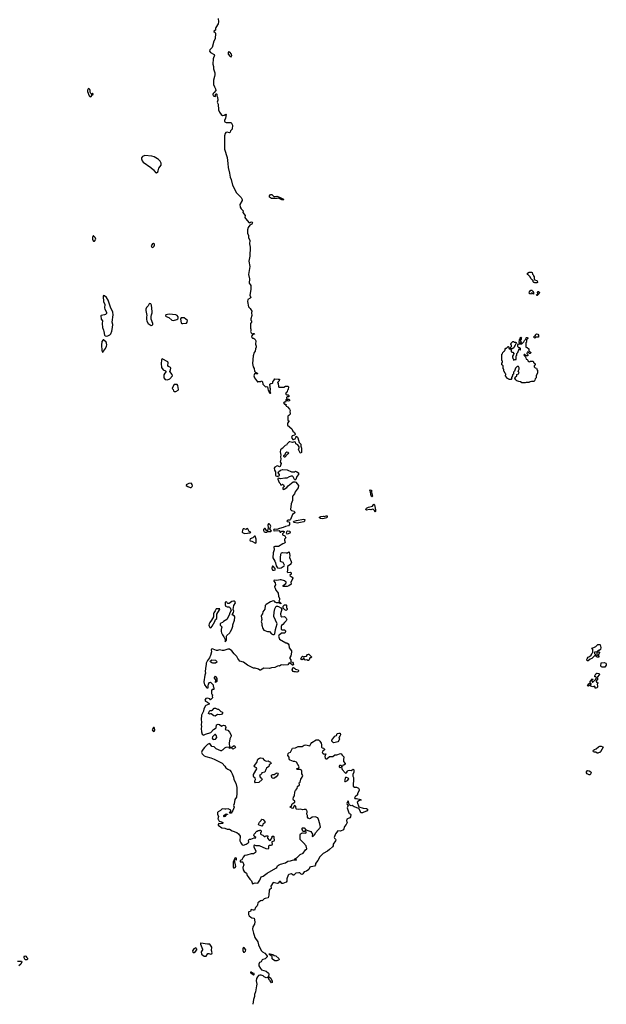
# Model space of a CAD drawing. Extents: x 1966327 to 2147849, y 395140 to 552178.
# Tile 52 of 256: x 2057368 to 2069572, y 400714 to 421211. Entities that reach past the tile are written whole.
import ezdxf

# ---------------------------------------------------------------- set-up
doc = ezdxf.new("R2010")
doc.units = 0

msp = doc.modelspace()

# ---------------------------------------------------------------- linework, layer by layer
at = {"layer": '0CON20XD'}
for points in [[(2061498, 421238), (2061507, 421165), (2061495, 421122), (2061446, 421045), (2061442, 421025), (2061440, 420990), (2061408, 420975), (2061408, 420965), (2061434, 420944), (2061439, 420929), (2061434, 420815), (2061406, 420765), (2061372, 420635), (2061326, 420585), (2061320, 420555), (2061335, 420526), (2061415, 420485), (2061420, 420475), (2061396, 420395), (2061388, 420285), (2061400, 420235), (2061401, 420191), (2061427, 420105), (2061430, 420065), (2061424, 420026), (2061400, 419955), (2061399, 419915), (2061403, 419863), (2061418, 419815), (2061442, 419772), (2061451, 419735), (2061416, 419694), (2061392, 419675), (2061384, 419655), (2061395, 419628), (2061435, 419612), (2061442, 419618), (2061444, 419655), (2061456, 419666), (2061465, 419668), (2061470, 419660), (2061473, 419625), (2061485, 419600), (2061489, 419535), (2061478, 419495), (2061499, 419455), (2061504, 419335), (2061523, 419283), (2061557, 419237), (2061585, 419216), (2061625, 419220), (2061655, 419245), (2061665, 419240), (2061652, 419158), (2061627, 419115), (2061630, 419095), (2061638, 419085), (2061665, 419074), (2061765, 419070), (2061797, 419015), (2061786, 418935), (2061757, 418895), (2061745, 418868), (2061733, 418857), (2061685, 418866), (2061655, 418861), (2061640, 418840), (2061630, 418795), (2061632, 418515), (2061688, 418345), (2061700, 418220), (2061704, 418134), (2061733, 418015), (2061745, 417935), (2061770, 417885), (2061794, 417765), (2061876, 417605), (2061975, 417510), (2061997, 417465), (2061994, 417445), (2061949, 417361), (2061953, 417305), (2061975, 417271), (2062014, 417235), (2062010, 417195), (2062056, 417135), (2062054, 417095), (2062065, 417070), (2062145, 416983), (2062165, 416987), (2062185, 417003), (2062205, 416996), (2062211, 416985), (2062195, 416956), (2062158, 416932), (2062124, 416885), (2062111, 416835), (2062106, 416765), (2062127, 416717), (2062131, 416675), (2062156, 416615), (2062148, 416545), (2062160, 416475), (2062154, 416285), (2062136, 416185), (2062158, 416075), (2062131, 415905), (2062149, 415815), (2062141, 415725), (2062166, 415696), (2062174, 415675), (2062174, 415595), (2062159, 415475), (2062177, 415425), (2062165, 415411), (2062115, 415385), (2062108, 415345), (2062129, 415235), (2062162, 415202), (2062201, 415145), (2062193, 415105), (2062200, 415055), (2062178, 414985), (2062180, 414955), (2062190, 414945), (2062190, 414915), (2062172, 414885), (2062172, 414785), (2062180, 414775), (2062180, 414735), (2062173, 414717), (2062185, 414690), (2062205, 414670), (2062225, 414670), (2062235, 414680), (2062245, 414680), (2062250, 414665), (2062222, 414658), (2062190, 414625), (2062200, 414595), (2062215, 414580), (2062235, 414580), (2062255, 414570), (2062268, 414555), (2062280, 414525), (2062272, 414455), (2062287, 414415), (2062288, 414395), (2062273, 414357), (2062267, 414313), (2062248, 414282), (2062227, 414213), (2062209, 414055), (2062223, 413985), (2062247, 413947), (2062252, 413892), (2062272, 413872), (2062305, 413860), (2062320, 413845), (2062315, 413840), (2062285, 413840), (2062265, 413850), (2062255, 413840), (2062242, 413795), (2062255, 413758), (2062315, 413670), (2062325, 413670), (2062335, 413680), (2062385, 413680), (2062395, 413690), (2062408, 413688), (2062420, 413675), (2062430, 413625), (2062485, 413570), (2062505, 413578), (2062525, 413570), (2062528, 413535), (2062540, 413495), (2062550, 413485), (2062550, 413465), (2062575, 413438), (2062585, 413438), (2062590, 413445), (2062577, 413467), (2062584, 413525), (2062578, 413545), (2062579, 413585), (2062569, 413605), (2062574, 413626), (2062595, 413639), (2062625, 413644), (2062635, 413653), (2062637, 413675), (2062658, 413702), (2062673, 413737), (2062745, 413727), (2062765, 413730), (2062770, 413725), (2062767, 413693), (2062730, 413655), (2062748, 413635), (2062750, 413575), (2062762, 413562), (2062865, 413560), (2062895, 413580), (2062945, 413580), (2062960, 413565), (2062957, 413513), (2062943, 413497), (2062935, 413470), (2062910, 413445)], [(2061765, 420438), (2061781, 420465), (2061776, 420495), (2061737, 420535), (2061715, 420539), (2061704, 420525), (2061702, 420495), (2061745, 420442), (2061765, 420438)], [(2058835, 419608), (2058855, 419612), (2058874, 419646), (2058885, 419646), (2058894, 419655), (2058894, 419665), (2058885, 419672), (2058865, 419662), (2058849, 419675), (2058831, 419705), (2058836, 419735), (2058830, 419755), (2058815, 419773), (2058804, 419776), (2058795, 419772), (2058781, 419745), (2058779, 419715), (2058813, 419625), (2058835, 419608)], [(2060215, 418022), (2060241, 418045), (2060251, 418065), (2060260, 418120), (2060309, 418185), (2060308, 418225), (2060289, 418265), (2060255, 418302), (2060236, 418315), (2060164, 418355), (2060115, 418370), (2059975, 418383), (2059925, 418366), (2059904, 418335), (2059903, 418315), (2059915, 418273), (2059934, 418244), (2060096, 418136), (2060153, 418083), (2060195, 418028), (2060215, 418022)], [(2062825, 417459), (2062755, 417492), (2062725, 417486), (2062605, 417488), (2062568, 417515), (2062568, 417545), (2062585, 417570), (2062615, 417570), (2062655, 417532), (2062675, 417528), (2062715, 417534), (2062775, 417516), (2062812, 417492), (2062857, 417475), (2062864, 417465), (2062855, 417460), (2062825, 417459)], [(2058905, 416600), (2058925, 416602), (2058946, 416625), (2058952, 416645), (2058935, 416677), (2058905, 416710), (2058895, 416710), (2058884, 416676), (2058885, 416640), (2058895, 416610), (2058905, 416600)], [(2060135, 416471), (2060165, 416493), (2060176, 416515), (2060176, 416536), (2060155, 416553), (2060128, 416545), (2060106, 416505), (2060107, 416487), (2060115, 416472), (2060135, 416471)], [(2068125, 415730), (2068085, 415730), (2068075, 415740), (2068062, 415742), (2068053, 415753), (2068048, 415788), (2068035, 415790), (2068005, 415820), (2067990, 415855), (2067945, 415900), (2067930, 415905), (2067930, 415935), (2067965, 415952), (2068015, 415952), (2068030, 415945), (2068040, 415915), (2068060, 415895), (2068060, 415875), (2068070, 415865), (2068070, 415825), (2068082, 415792), (2068125, 415780), (2068138, 415755), (2068138, 415742), (2068125, 415730)], [(2059175, 414624), (2059205, 414630), (2059245, 414649), (2059261, 414669), (2059284, 414725), (2059302, 414805), (2059303, 414865), (2059295, 414915), (2059316, 415065), (2059305, 415122), (2059259, 415225), (2059206, 415375), (2059175, 415431), (2059135, 415464), (2059115, 415472), (2059102, 415448), (2059114, 415345), (2059139, 415285), (2059134, 415214), (2059142, 415182), (2059170, 415135), (2059174, 415115), (2059174, 415095), (2059155, 415071), (2059135, 415064), (2059065, 415056), (2059054, 415045), (2059063, 414975), (2059088, 414945), (2059084, 414884), (2059094, 414805), (2059111, 414751), (2059122, 414722), (2059133, 414643), (2059145, 414631), (2059175, 414624)], [(2068055, 415500), (2068042, 415502), (2068025, 415520), (2068012, 415518), (2067995, 415500), (2067982, 415502), (2067970, 415515), (2067973, 415547), (2068002, 415578), (2068025, 415580), (2068038, 415568), (2068042, 415552), (2068060, 415535), (2068060, 415505), (2068055, 415500)], [(2068135, 415470), (2068125, 415470), (2068120, 415485), (2068150, 415500), (2068150, 415515), (2068140, 415525), (2068140, 415535), (2068155, 415550), (2068165, 415550), (2068180, 415535), (2068177, 415513), (2068165, 415500), (2068150, 415500), (2068150, 415485), (2068135, 415470)], [(2060105, 414848), (2060125, 414850), (2060138, 414865), (2060140, 414885), (2060105, 414980), (2060104, 415035), (2060108, 415065), (2060124, 415105), (2060126, 415135), (2060107, 415267), (2060095, 415298), (2060075, 415302), (2060064, 415296), (2060040, 415255), (2060004, 415216), (2059992, 415185), (2059991, 415155), (2060011, 415055), (2060004, 415025), (2060006, 414975), (2060015, 414932), (2060039, 414889), (2060105, 414848)], [(2060565, 414952), (2060637, 414973), (2060657, 414985), (2060663, 414997), (2060663, 415025), (2060641, 415055), (2060615, 415067), (2060475, 415078), (2060408, 415065), (2060400, 415045), (2060412, 415035), (2060472, 415012), (2060533, 414953), (2060565, 414952)], [(2060765, 414884), (2060835, 414892), (2060854, 414915), (2060857, 414947), (2060790, 415005), (2060730, 415005), (2060712, 414985), (2060726, 414896), (2060744, 414884), (2060765, 414884)], [(2068085, 414580), (2068062, 414602), (2068062, 414608), (2068085, 414630), (2068098, 414632), (2068102, 414648), (2068122, 414668), (2068150, 414665), (2068162, 414645), (2068160, 414605), (2068155, 414600), (2068108, 414602), (2068085, 414580)], [(2059095, 414292), (2059115, 414308), (2059155, 414364), (2059176, 414414), (2059181, 414445), (2059177, 414475), (2059164, 414495), (2059115, 414543), (2059105, 414546), (2059080, 414515), (2059073, 414433), (2059074, 414325), (2059085, 414300), (2059095, 414292)], [(2067815, 413650), (2067785, 413673), (2067755, 413676), (2067710, 413695), (2067687, 413717), (2067670, 413745), (2067675, 413770), (2067710, 413795), (2067710, 413825), (2067745, 413840), (2067757, 413863), (2067740, 413895), (2067762, 413935), (2067762, 413965), (2067745, 413990), (2067715, 413990), (2067682, 413958), (2067660, 413895), (2067640, 413875), (2067640, 413835), (2067622, 413818), (2067620, 413795), (2067600, 413765), (2067600, 413745), (2067608, 413732), (2067595, 413720), (2067555, 413720), (2067545, 413730), (2067515, 413740), (2067478, 413795), (2067480, 413835), (2067470, 413845), (2067458, 413878), (2067440, 413895), (2067440, 413935), (2067430, 413945), (2067430, 414005), (2067415, 414020), (2067400, 414025), (2067400, 414065), (2067410, 414075), (2067410, 414105), (2067400, 414115), (2067400, 414245), (2067410, 414255), (2067420, 414285), (2067445, 414310), (2067460, 414315), (2067460, 414325), (2067470, 414335), (2067470, 414355), (2067485, 414370), (2067495, 414370), (2067532, 414408), (2067540, 414405), (2067542, 414372), (2067555, 414360), (2067580, 414360), (2067580, 414385), (2067600, 414405), (2067600, 414435), (2067580, 414455), (2067590, 414465), (2067590, 414475), (2067625, 414510), (2067645, 414510), (2067655, 414500), (2067685, 414500), (2067698, 414488), (2067700, 414475), (2067690, 414465), (2067678, 414432), (2067662, 414418), (2067648, 414382), (2067615, 414360), (2067580, 414360), (2067580, 414345), (2067590, 414335), (2067590, 414305), (2067605, 414290), (2067625, 414290), (2067650, 414265), (2067642, 414238), (2067620, 414205), (2067620, 414185), (2067630, 414175), (2067630, 414155), (2067640, 414145), (2067640, 414120), (2067675, 414140), (2067700, 414140), (2067700, 414215), (2067710, 414225), (2067710, 414265), (2067730, 414285), (2067762, 414358), (2067778, 414348), (2067782, 414332), (2067790, 414335), (2067788, 414368), (2067775, 414380), (2067755, 414380), (2067740, 414395), (2067730, 414415), (2067730, 414445), (2067745, 414460), (2067818, 414462), (2067860, 414505), (2067870, 414535), (2067898, 414562), (2067903, 414587), (2067912, 414598), (2067928, 414598), (2067940, 414585), (2067940, 414575), (2067910, 414545), (2067912, 414512), (2067920, 414505), (2067900, 414485), (2067900, 414395), (2067928, 414388), (2067958, 414358), (2067960, 414315), (2067972, 414302), (2067988, 414298), (2068000, 414285), (2068000, 414275), (2067988, 414262), (2067975, 414260), (2067948, 414288), (2067925, 414290), (2067920, 414265), (2067950, 414235), (2067940, 414225), (2067940, 414215), (2067915, 414210), (2067905, 414220), (2067892, 414222), (2067875, 414240), (2067862, 414238), (2067860, 414225), (2067890, 414195), (2067890, 414185), (2067900, 414175), (2067902, 414142), (2067928, 414138), (2067940, 414125), (2067942, 414112), (2067962, 414092), (2067985, 414090), (2067995, 414100), (2068045, 414100), (2068058, 414088), (2068060, 414075), (2068072, 414062), (2068088, 414058), (2068090, 414035), (2068073, 414007), (2068072, 413985), (2068090, 413965), (2068117, 413957), (2068130, 413945), (2068130, 413925), (2068140, 413915), (2068140, 413855), (2068110, 413805), (2068110, 413755), (2068090, 413735), (2068088, 413705), (2068075, 413680), (2068015, 413678), (2067985, 413670), (2067975, 413660), (2067905, 413660), (2067885, 413652), (2067815, 413650)], [(2067785, 414480), (2067775, 414480), (2067762, 414492), (2067760, 414515), (2067770, 414525), (2067770, 414555), (2067780, 414565), (2067780, 414585), (2067795, 414600), (2067810, 414585), (2067800, 414575), (2067800, 414555), (2067790, 414545), (2067790, 414515), (2067800, 414505), (2067800, 414495), (2067785, 414480)], [(2060445, 413714), (2060492, 413735), (2060546, 413795), (2060543, 413825), (2060492, 413885), (2060509, 413925), (2060514, 413955), (2060505, 413970), (2060464, 413994), (2060451, 414015), (2060459, 414065), (2060448, 414088), (2060335, 414148), (2060325, 414146), (2060316, 414125), (2060309, 414055), (2060321, 413971), (2060354, 413924), (2060405, 413902), (2060418, 413885), (2060385, 413850), (2060370, 413815), (2060367, 413755), (2060395, 413721), (2060445, 413714)], [(2060615, 413471), (2060665, 413501), (2060672, 413515), (2060661, 413595), (2060645, 413617), (2060585, 413618), (2060575, 413612), (2060538, 413535), (2060558, 413515), (2060568, 413485), (2060585, 413474), (2060615, 413471)], [(2062910, 413445), (2062900, 413435), (2062902, 413412), (2062915, 413410), (2062925, 413400), (2062955, 413400), (2062970, 413385), (2062968, 413362), (2062932, 413358), (2062920, 413345), (2062920, 413335), (2062942, 413312), (2062968, 413308), (2062980, 413295), (2062980, 413275), (2062955, 413270), (2062945, 413280), (2062932, 413282), (2062918, 413298), (2062905, 413300), (2062900, 413285), (2062910, 413275), (2062908, 413262), (2062895, 413250), (2062875, 413250), (2062860, 413235), (2062875, 413210), (2062908, 413208), (2062910, 413195), (2062900, 413185), (2062910, 413175), (2062910, 413165), (2062950, 413155), (2062950, 413145), (2062982, 413105), (2062998, 413075), (2062991, 413049), (2062996, 413015), (2062992, 412998), (2062970, 412970), (2062947, 412955), (2062950, 412865), (2062968, 412858), (2062970, 412845), (2062940, 412815), (2062943, 412773), (2063030, 412695), (2063052, 412645), (2063087, 412617), (2063097, 412583), (2063092, 412565), (2063036, 412545), (2063028, 412535), (2063024, 412514), (2063054, 412474), (2063065, 412471), (2063096, 412484), (2063120, 412525), (2063122, 412538), (2063145, 412520), (2063157, 412505), (2063186, 412406), (2063218, 412375), (2063218, 412335), (2063234, 412294), (2063228, 412235), (2063232, 412198), (2063222, 412188), (2063205, 412192), (2063172, 412262), (2063181, 412295), (2063180, 412320), (2063152, 412362), (2063114, 412384), (2063108, 412415), (2063085, 412423), (2063045, 412411), (2062985, 412422), (2062975, 412420), (2062935, 412380), (2062920, 412355), (2062890, 412345), (2062848, 412305), (2062840, 412290), (2062805, 412271), (2062792, 412255), (2062787, 412215), (2062799, 412145), (2062794, 412115), (2062798, 412065), (2062788, 412005), (2062806, 411975), (2062788, 411912), (2062775, 411901), (2062745, 411920), (2062725, 411922), (2062673, 411897), (2062663, 411875), (2062670, 411835), (2062692, 411802), (2062689, 411729), (2062697, 411717), (2062715, 411709), (2062745, 411709), (2062772, 411725), (2062771, 411745), (2062747, 411775), (2062752, 411798), (2062795, 411830), (2062845, 411850), (2062935, 411837), (2063025, 411796), (2063085, 411800), (2063105, 411810), (2063135, 411802), (2063168, 411775), (2063169, 411745), (2063132, 411698), (2063115, 411640), (2063105, 411630), (2063095, 411630), (2063082, 411642), (2063056, 411695), (2063046, 411706), (2063015, 411711), (2062973, 411695), (2062926, 411664), (2062885, 411668), (2062795, 411653), (2062755, 411668), (2062741, 411659), (2062736, 411645), (2062763, 411575), (2062784, 411554), (2062795, 411529), (2062815, 411525), (2062835, 411540), (2062859, 411525), (2062868, 411495), (2062845, 411468), (2062841, 411455), (2062845, 411439), (2062855, 411430), (2062872, 411435), (2062925, 411473), (2062952, 411508), (2063055, 411591), (2063095, 411589), (2063111, 411581), (2063170, 411515), (2063162, 411465), (2063096, 411384), (2063085, 411342), (2063049, 411301), (2063044, 411286), (2063044, 411205), (2063016, 411135), (2063001, 411015), (2063025, 410996), (2063078, 410978), (2063092, 410955), (2063090, 410945), (2063042, 410908), (2063001, 410809), (2062986, 410794), (2062945, 410795), (2062928, 410775), (2062936, 410766), (2062970, 410760), (2062982, 410745), (2062982, 410705), (2062964, 410676), (2062895, 410663), (2062851, 410639), (2062775, 410620), (2062715, 410596), (2062666, 410606), (2062653, 410595), (2062651, 410575), (2062661, 410571), (2062765, 410577), (2062785, 410540), (2062798, 410542), (2062825, 410565), (2062856, 410565), (2062868, 410555), (2062868, 410545), (2062836, 410505), (2062833, 410485), (2062887, 410465), (2062903, 410425), (2062879, 410395), (2062877, 410375), (2062888, 410325), (2062876, 410314), (2062845, 410301), (2062756, 410244), (2062675, 410245), (2062658, 410235), (2062665, 410175), (2062639, 410115), (2062632, 410005), (2062675, 409939), (2062690, 409905), (2062705, 409845), (2062735, 409800), (2062765, 409793), (2062805, 409802), (2062871, 409839), (2062878, 409855), (2062849, 409909), (2062805, 409923), (2062793, 409935), (2062792, 410005), (2062800, 410085), (2062815, 410110), (2062835, 410120), (2062915, 410109), (2062937, 410113), (2062965, 410130), (2062977, 410127), (2062988, 410055), (2062980, 410015), (2063018, 409935), (2063020, 409905), (2063010, 409895), (2063010, 409875), (2062940, 409825), (2062941, 409755), (2062932, 409715), (2062945, 409700), (2062995, 409710), (2063006, 409706), (2063013, 409695), (2063015, 409668), (2062988, 409645), (2062994, 409634), (2063035, 409608), (2063049, 409585), (2063046, 409564), (2063010, 409505), (2063018, 409462), (2062966, 409424), (2062935, 409413), (2062905, 409409), (2062853, 409413), (2062848, 409425), (2062852, 409435), (2062903, 409475), (2062911, 409495), (2062909, 409505), (2062875, 409531), (2062809, 409551), (2062785, 409553), (2062715, 409537), (2062667, 409543), (2062656, 409535), (2062655, 409525), (2062682, 409485), (2062691, 409445), (2062666, 409415), (2062666, 409405), (2062684, 409375), (2062697, 409337), (2062734, 409295), (2062744, 409275), (2062755, 409210), (2062773, 409165), (2062773, 409137), (2062760, 409105), (2062798, 409068), (2062798, 409052), (2062772, 409062), (2062765, 409070), (2062713, 409073), (2062685, 409088), (2062666, 409106), (2062645, 409112), (2062585, 409090), (2062495, 409038), (2062474, 409015), (2062468, 408942), (2062430, 408885), (2062419, 408845), (2062397, 408815), (2062391, 408795), (2062406, 408725), (2062392, 408675), (2062406, 408645), (2062404, 408604), (2062424, 408534), (2062446, 408506), (2062525, 408478), (2062567, 408477), (2062605, 408428), (2062635, 408412), (2062665, 408410), (2062677, 408423), (2062688, 408515), (2062706, 408565), (2062727, 408635), (2062657, 408785), (2062659, 408875), (2062677, 408945), (2062705, 409000), (2062735, 409000), (2062752, 408992), (2062800, 408965), (2062822, 408942), (2062792, 408845), (2062802, 408792), (2062825, 408783), (2062868, 408788), (2062885, 408780), (2062915, 408750), (2062928, 408725), (2062914, 408695), (2062879, 408665), (2062845, 408618), (2062815, 408600), (2062808, 408582), (2062810, 408525), (2062825, 408510), (2062875, 408510), (2062897, 408487), (2062900, 408475), (2062892, 408455), (2062885, 408442), (2062875, 408440), (2062815, 408440), (2062758, 408395), (2062752, 408375), (2062775, 408312), (2062905, 408242), (2062925, 408240), (2062955, 408220), (2062968, 408195), (2062972, 408135), (2063023, 408073), (2063023, 408045), (2063007, 407965), (2062988, 407935), (2062988, 407915), (2063007, 407887), (2063012, 407842), (2063045, 407838), (2063061, 407815), (2063063, 407787), (2063056, 407774), (2063045, 407772), (2062998, 407818), (2062975, 407820), (2062945, 407780), (2062858, 407772), (2062818, 407782), (2062800, 407775), (2062775, 407752), (2062745, 407758), (2062676, 407724), (2062605, 407719), (2062566, 407704), (2062445, 407711), (2062375, 407672), (2062365, 407672), (2062338, 407688), (2062265, 407713), (2062234, 407714), (2062105, 407776), (2062025, 407838), (2061950, 407860), (2061904, 407915), (2061887, 407957), (2061830, 408010), (2061785, 408074), (2061735, 408104), (2061695, 408110), (2061615, 408080), (2061579, 408079), (2061525, 408090), (2061485, 408077), (2061465, 408077), (2061395, 408110), (2061375, 408111), (2061360, 408105), (2061351, 408095), (2061359, 408055), (2061340, 407975), (2061322, 407945), (2061320, 407925), (2061275, 407872), (2061251, 407819), (2061248, 407795), (2061234, 407706), (2061230, 407645), (2061234, 407605), (2061220, 407565), (2061196, 407425), (2061213, 407363), (2061250, 407325), (2061250, 407315), (2061262, 407302), (2061285, 407300), (2061290, 407305), (2061288, 407345), (2061295, 407380), (2061317, 407413), (2061335, 407422), (2061388, 407375), (2061392, 407365), (2061390, 407335), (2061400, 407325), (2061410, 407285), (2061405, 407270), (2061373, 407267), (2061358, 407245), (2061360, 407185), (2061363, 407173), (2061380, 407155), (2061380, 407145), (2061370, 407135), (2061378, 407095), (2061350, 407065), (2061348, 407052), (2061335, 407050), (2061321, 407071), (2061275, 407088), (2061240, 407080), (2061224, 407056), (2061223, 407043), (2061232, 407025), (2061278, 407005), (2061310, 406975), (2061310, 406965), (2061244, 406936), (2061232, 406925), (2061198, 406865), (2061193, 406815), (2061154, 406736), (2061147, 406645), (2061154, 406585), (2061142, 406535), (2061148, 406495), (2061143, 406455), (2061149, 406385), (2061165, 406338), (2061182, 406322), (2061195, 406320), (2061235, 406340), (2061346, 406374), (2061400, 406435), (2061437, 406453), (2061455, 406470), (2061466, 406534), (2061495, 406544), (2061525, 406536), (2061565, 406502), (2061608, 406522), (2061635, 406520), (2061653, 406495), (2061659, 406475), (2061642, 406435), (2061695, 406418), (2061735, 406382), (2061770, 406315), (2061770, 406295), (2061760, 406285), (2061741, 406239), (2061727, 406153), (2061730, 406070), (2061760, 406065), (2061760, 406055), (2061750, 406045), (2061732, 406042), (2061730, 406070), (2061655, 406057), (2061626, 406044), (2061595, 406010), (2061580, 406005), (2061565, 405990), (2061555, 405990), (2061455, 406031), (2061411, 406071), (2061364, 406084), (2061325, 406140), (2061305, 406138), (2061275, 406122), (2061212, 406058), (2061164, 405996), (2061156, 405975), (2061154, 405954), (2061164, 405925), (2061208, 405888), (2061243, 405875)], [(2062871, 412101), (2062861, 412125), (2062865, 412137), (2062893, 412157), (2062905, 412203), (2062924, 412216), (2062951, 412211), (2062959, 412195), (2062948, 412175), (2062885, 412104), (2062871, 412101)], [(2060915, 411470), (2060935, 411472), (2060955, 411490), (2060961, 411505), (2060958, 411535), (2060945, 411556), (2060935, 411560), (2060885, 411556), (2060830, 411525), (2060830, 411515), (2060865, 411490), (2060915, 411470)], [(2064695, 411276), (2064685, 411287), (2064675, 411325), (2064670, 411380), (2064655, 411408), (2064655, 411420), (2064663, 411427), (2064685, 411417), (2064689, 411405), (2064687, 411375), (2064706, 411295), (2064695, 411276)], [(2064765, 410958), (2064750, 410995), (2064732, 411012), (2064715, 411018), (2064675, 411011), (2064645, 411015), (2064585, 411004), (2064572, 411015), (2064579, 411035), (2064586, 411045), (2064628, 411065), (2064705, 411085), (2064735, 411124), (2064745, 411119), (2064749, 411109), (2064772, 411005), (2064772, 410978), (2064765, 410958)], [(2063145, 410729), (2063072, 410742), (2063064, 410755), (2063078, 410772), (2063125, 410785), (2063275, 410810), (2063300, 410805), (2063294, 410775), (2063280, 410760), (2063175, 410735), (2063145, 410729)], [(2063675, 410822), (2063629, 410825), (2063608, 410838), (2063603, 410845), (2063606, 410855), (2063635, 410869), (2063684, 410874), (2063705, 410868), (2063745, 410884), (2063765, 410883), (2063768, 410865), (2063756, 410844), (2063675, 410822)], [(2062045, 410516), (2062105, 410522), (2062135, 410531), (2062165, 410527), (2062177, 410545), (2062145, 410558), (2062115, 410612), (2062105, 410616), (2062075, 410600), (2062035, 410613), (2062015, 410610), (2062003, 410585), (2061999, 410545), (2062003, 410535), (2062045, 410516)], [(2062475, 410541), (2062505, 410544), (2062525, 410554), (2062595, 410556), (2062609, 410565), (2062569, 410615), (2062590, 410665), (2062578, 410695), (2062555, 410718), (2062545, 410716), (2062531, 410695), (2062538, 410632), (2062525, 410572), (2062515, 410568), (2062500, 410575), (2062475, 410620), (2062462, 410618), (2062441, 410595), (2062439, 410575), (2062455, 410548), (2062475, 410541)], [(2062935, 410504), (2062925, 410507), (2062918, 410525), (2062923, 410547), (2062935, 410563), (2062945, 410569), (2062990, 410565), (2062997, 410545), (2062988, 410525), (2062935, 410504)], [(2062275, 410312), (2062285, 410320), (2062290, 410335), (2062289, 410395), (2062275, 410442), (2062265, 410458), (2062255, 410460), (2062217, 410423), (2062164, 410406), (2062154, 410374), (2062160, 410360), (2062195, 410354), (2062275, 410312)], [(2062635, 409749), (2062665, 409753), (2062685, 409761), (2062689, 409775), (2062649, 409829), (2062635, 409836), (2062625, 409833), (2062612, 409795), (2062621, 409761), (2062635, 409749)], [(2061335, 408553), (2061350, 408560), (2061375, 408588), (2061428, 408685), (2061440, 408725), (2061472, 408748), (2061468, 408815), (2061472, 408835), (2061527, 408923), (2061530, 408945), (2061525, 408950), (2061455, 408950), (2061438, 408905), (2061404, 408865), (2061399, 408845), (2061400, 408780), (2061362, 408708), (2061321, 408665), (2061308, 408635), (2061306, 408606), (2061312, 408585), (2061325, 408558), (2061335, 408553)], [(2061645, 408260), (2061670, 408295), (2061672, 408375), (2061680, 408395), (2061743, 408447), (2061754, 408476), (2061785, 408520), (2061802, 408585), (2061802, 408615), (2061838, 408712), (2061844, 408775), (2061837, 408795), (2061800, 408815), (2061792, 408825), (2061793, 408837), (2061815, 408870), (2061822, 408895), (2061808, 408935), (2061822, 409015), (2061860, 409075), (2061853, 409095), (2061835, 409106), (2061815, 409108), (2061785, 409098), (2061725, 409061), (2061695, 409060), (2061682, 409072), (2061676, 409086), (2061665, 409090), (2061655, 409090), (2061642, 409078), (2061640, 409025), (2061650, 409015), (2061650, 409005), (2061685, 408988), (2061716, 408986), (2061735, 408978), (2061746, 408966), (2061768, 408915), (2061742, 408865), (2061728, 408815), (2061676, 408724), (2061610, 408685), (2061585, 408660), (2061552, 408648), (2061540, 408635), (2061540, 408605), (2061580, 408565), (2061570, 408555), (2061570, 408535), (2061562, 408525), (2061561, 408475), (2061569, 408445), (2061585, 408402), (2061618, 408365), (2061640, 408305), (2061640, 408265), (2061645, 408260)], [(2062915, 408910), (2062884, 408924), (2062853, 408963), (2062850, 409005), (2062875, 409030), (2062915, 409030), (2062920, 409025), (2062920, 408965), (2062930, 408955), (2062930, 408935), (2062915, 408910)], [(2069195, 407862), (2069176, 407866), (2069170, 407875), (2069166, 407894), (2069172, 407908), (2069195, 407940), (2069225, 407952), (2069257, 407983), (2069270, 408015), (2069290, 408035), (2069289, 408099), (2069270, 408125), (2069315, 408139), (2069358, 408162), (2069394, 408206), (2069435, 408202), (2069442, 408195), (2069457, 408145), (2069455, 408100), (2069425, 408080), (2069405, 408080), (2069375, 408050), (2069330, 408045), (2069330, 408015), (2069340, 408005), (2069340, 407985), (2069330, 407965), (2069270, 407915), (2069235, 407902), (2069195, 407862)], [(2061445, 407813), (2061385, 407813), (2061365, 407820), (2061335, 407840), (2061333, 407857), (2061365, 407888), (2061445, 407877), (2061463, 407855), (2061468, 407835), (2061445, 407813)], [(2063375, 407868), (2063365, 407868), (2063345, 407888), (2063305, 407880), (2063290, 407895), (2063285, 407920), (2063275, 407920), (2063270, 407905), (2063245, 407888), (2063225, 407890), (2063220, 407905), (2063248, 407955), (2063255, 407959), (2063285, 407950), (2063295, 407957), (2063325, 407958), (2063336, 407964), (2063358, 407995), (2063375, 408003), (2063385, 408000), (2063442, 407945), (2063435, 407930), (2063405, 407930), (2063390, 407885), (2063375, 407868)], [(2069415, 407940), (2069381, 407941), (2069360, 407955), (2069360, 407965), (2069380, 407985), (2069382, 408038), (2069395, 408050), (2069415, 408052), (2069428, 408048), (2069432, 408035), (2069415, 408000), (2069400, 407985), (2069400, 407975), (2069417, 407957), (2069420, 407945), (2069415, 407940)], [(2063135, 407630), (2063105, 407638), (2063077, 407633), (2063058, 407645), (2063037, 407675), (2063051, 407719), (2063065, 407722), (2063084, 407714), (2063109, 407689), (2063160, 407675), (2063169, 407665), (2063172, 407648), (2063155, 407634), (2063135, 407630)], [(2069545, 407730), (2069485, 407730), (2069472, 407742), (2069460, 407755), (2069465, 407820), (2069525, 407832), (2069566, 407816), (2069572, 407805), (2069572, 407775), (2069545, 407730)], [(2061445, 407412), (2061448, 407468), (2061418, 407505), (2061418, 407525), (2061425, 407540), (2061435, 407542), (2061445, 407538), (2061470, 407495), (2061468, 407435), (2061445, 407412)], [(2069355, 407292), (2069340, 407295), (2069340, 407315), (2069327, 407337), (2069295, 407322), (2069252, 407335), (2069235, 407350), (2069215, 407350), (2069205, 407340), (2069180, 407345), (2069185, 407360), (2069215, 407390), (2069235, 407390), (2069242, 407372), (2069258, 407372), (2069260, 407385), (2069238, 407408), (2069238, 407435), (2069282, 407488), (2069288, 407488), (2069290, 407475), (2069270, 407470), (2069270, 407455), (2069285, 407410), (2069358, 407482), (2069370, 407515), (2069355, 407530), (2069335, 407530), (2069332, 407555), (2069357, 407593), (2069375, 407610), (2069385, 407610), (2069425, 407600), (2069430, 407585), (2069380, 407515), (2069390, 407505), (2069388, 407472), (2069362, 407448), (2069363, 407433), (2069372, 407422), (2069387, 407417), (2069398, 407405), (2069380, 407375), (2069392, 407345), (2069390, 407315), (2069375, 407300), (2069355, 407292)], [(2061435, 406712), (2061406, 406716), (2061355, 406762), (2061335, 406762), (2061315, 406753), (2061298, 406765), (2061298, 406775), (2061325, 406827), (2061335, 406832), (2061365, 406830), (2061380, 406835), (2061413, 406877), (2061445, 406878), (2061485, 406860), (2061505, 406860), (2061555, 406810), (2061588, 406798), (2061590, 406775), (2061565, 406750), (2061525, 406738), (2061483, 406747), (2061435, 406712)], [(2060155, 406394), (2060176, 406404), (2060177, 406425), (2060175, 406460), (2060168, 406475), (2060155, 406478), (2060123, 406425), (2060138, 406405), (2060155, 406394)], [(2061395, 406228), (2061445, 406232), (2061468, 406265), (2061462, 406305), (2061445, 406328), (2061425, 406328), (2061382, 406285), (2061372, 406255), (2061384, 406234), (2061395, 406228)], [(2063905, 406160), (2063890, 406165), (2063860, 406195), (2063862, 406215), (2063925, 406294), (2063959, 406311), (2063975, 406352), (2064005, 406360), (2064037, 406357), (2064042, 406325), (2064030, 406295), (2064012, 406275), (2064010, 406255), (2064020, 406235), (2064009, 406205), (2063985, 406180), (2063935, 406163), (2063905, 406160)], [(2061243, 405875), (2061345, 405847), (2061415, 405819), (2061581, 405731), (2061634, 405675), (2061659, 405635), (2061695, 405606), (2061737, 405587), (2061766, 405556), (2061791, 405515), (2061815, 405445), (2061823, 405395), (2061865, 405315), (2061884, 405224), (2061889, 405165), (2061886, 405104), (2061876, 405025), (2061842, 404975), (2061831, 404889), (2061818, 404855), (2061827, 404815), (2061804, 404746), (2061766, 404694), (2061735, 404690), (2061730, 404695), (2061764, 404736), (2061761, 404755), (2061705, 404784), (2061655, 404773), (2061635, 404778), (2061579, 404781), (2061545, 404748), (2061496, 404724), (2061485, 404705), (2061482, 404675), (2061501, 404625), (2061493, 404577), (2061497, 404565), (2061520, 404530), (2061566, 404516), (2061600, 404495), (2061595, 404481), (2061585, 404476), (2061545, 404474), (2061509, 404481), (2061494, 404456), (2061496, 404445), (2061575, 404388), (2061635, 404379), (2061685, 404360), (2061730, 404360), (2061792, 404322), (2061885, 404288), (2061917, 404265), (2061954, 404215), (2061951, 404115), (2061967, 404075), (2061998, 404035), (2062025, 404026), (2062078, 404045), (2062123, 404075), (2062133, 404087), (2062130, 404125), (2062145, 404150), (2062175, 404154), (2062245, 404180), (2062278, 404182), (2062278, 404188), (2062244, 404214), (2062238, 404225), (2062248, 404255), (2062305, 404320), (2062315, 404320), (2062325, 404330), (2062355, 404330), (2062362, 404338), (2062375, 404340), (2062390, 404325), (2062390, 404295), (2062380, 404285), (2062380, 404265), (2062395, 404250), (2062427, 404237), (2062455, 404210), (2062475, 404210), (2062485, 404220), (2062528, 404218), (2062522, 404175), (2062558, 404128), (2062575, 404126), (2062586, 404134), (2062619, 404185), (2062624, 404216), (2062650, 404215), (2062657, 404207), (2062653, 404185), (2062664, 404125), (2062655, 404111), (2062616, 404095), (2062612, 404082), (2062624, 404045), (2062615, 404030), (2062595, 404021), (2062555, 404017), (2062544, 404006), (2062543, 403955), (2062535, 403944), (2062495, 403950), (2062360, 404010), (2062285, 404010), (2062255, 404028), (2062245, 404028), (2062238, 404015), (2062237, 403995), (2062282, 403905), (2062275, 403877), (2062255, 403858), (2062235, 403850), (2062181, 403849), (2062095, 403817), (2062045, 403810), (2062016, 403774), (2061988, 403722), (2061952, 403705), (2061953, 403683), (2062005, 403682), (2062012, 403675), (2062030, 403615), (2062011, 403565), (2062017, 403515), (2062041, 403481), (2062084, 403444), (2062101, 403395), (2062121, 403371), (2062155, 403317), (2062193, 403285), (2062215, 403220), (2062265, 403246), (2062325, 403236), (2062365, 403296), (2062394, 403366), (2062435, 403384), (2062515, 403442), (2062695, 403549), (2062716, 403565), (2062734, 403596), (2062755, 403614), (2062796, 403634), (2062895, 403659), (2062945, 403694), (2063005, 403700), (2063065, 403723), (2063118, 403715), (2063125, 403730), (2063095, 403730), (2063090, 403745), (2063142, 403768), (2063200, 403835), (2063265, 403862), (2063315, 403930), (2063340, 403950), (2063326, 404016), (2063274, 404074), (2063202, 404145), (2063203, 404245), (2063210, 404260), (2063230, 404275), (2063255, 404283), (2063305, 404276), (2063326, 404284), (2063330, 404295), (2063315, 404322), (2063278, 404308), (2063265, 404310), (2063258, 404335), (2063243, 404355), (2063245, 404380), (2063255, 404388), (2063286, 404386), (2063323, 404343), (2063425, 404310), (2063462, 404255), (2063450, 404215), (2063455, 404210), (2063475, 404212), (2063492, 404238), (2063508, 404252), (2063520, 404285), (2063626, 404404), (2063615, 404470), (2063585, 404560), (2063570, 404595), (2063517, 404617), (2063455, 404607), (2063418, 404582), (2063397, 404577), (2063367, 404587), (2063357, 404607), (2063357, 404647), (2063340, 404675), (2063340, 404695), (2063350, 404705), (2063350, 404735), (2063340, 404745), (2063338, 404758), (2063325, 404770), (2063285, 404770), (2063255, 404760), (2063215, 404773), (2063165, 404770), (2063128, 404775), (2063119, 404785), (2063112, 404835), (2063095, 404851), (2063076, 404844), (2063057, 404795), (2063045, 404789), (2062995, 404820), (2062995, 404828), (2063021, 404849), (2063040, 404885), (2063091, 404925), (2063090, 404945), (2063064, 404965), (2063056, 404985), (2063067, 405025), (2063088, 405055), (2063093, 405135), (2063108, 405165), (2063142, 405205), (2063148, 405245), (2063188, 405285), (2063183, 405325), (2063200, 405340), (2063215, 405399), (2063247, 405443), (2063260, 405475), (2063241, 405515), (2063240, 405565), (2063230, 405590), (2063205, 405600), (2063150, 405605), (2063130, 405615), (2063140, 405625), (2063173, 405637), (2063182, 405655), (2063158, 405708), (2063128, 405755), (2063092, 405772), (2063065, 405772), (2062994, 405794), (2062980, 405805), (2062972, 405825), (2062972, 405862), (2062950, 405895), (2062956, 405935), (2062965, 405948), (2063005, 405965), (2063045, 406048), (2063106, 406054), (2063165, 406080), (2063242, 406078), (2063285, 406112), (2063323, 406113), (2063402, 406098), (2063423, 406135), (2063449, 406161), (2063535, 406217), (2063587, 406217), (2063613, 406193), (2063639, 406149), (2063648, 406115), (2063645, 406070), (2063660, 406055), (2063690, 406045), (2063710, 406025), (2063708, 406015), (2063674, 405986), (2063664, 405955), (2063673, 405943), (2063705, 405924), (2063740, 405925), (2063719, 405871), (2063722, 405835), (2063735, 405823), (2063755, 405826), (2063815, 405871), (2063885, 405876), (2063925, 405906), (2063965, 405910), (2064045, 405937), (2064055, 405930), (2064075, 405898), (2064112, 405865), (2064104, 405804), (2064107, 405767), (2064140, 405725), (2064140, 405715), (2064115, 405690), (2064105, 405690), (2064095, 405700), (2064087, 405673), (2064075, 405660), (2064055, 405685), (2064025, 405688), (2064012, 405675), (2064017, 405655), (2064035, 405643), (2064065, 405650), (2064079, 405599), (2064141, 405531), (2064155, 405524), (2064169, 405531), (2064186, 405565), (2064205, 405581), (2064235, 405591), (2064262, 405582), (2064305, 405608), (2064320, 405595), (2064318, 405545), (2064298, 405495), (2064298, 405465), (2064312, 405435), (2064312, 405355), (2064303, 405315), (2064307, 405255), (2064335, 405236), (2064375, 405231), (2064420, 405215), (2064432, 405185), (2064428, 405165), (2064394, 405106), (2064393, 405075), (2064348, 405035), (2064331, 405005), (2064338, 404998), (2064375, 404998), (2064465, 404978), (2064472, 404965), (2064468, 404962), (2064435, 404956), (2064401, 404939), (2064390, 404925), (2064426, 404826), (2064515, 404794), (2064585, 404793), (2064602, 404775), (2064602, 404755), (2064597, 404733), (2064578, 404732), (2064497, 404703), (2064465, 404700), (2064452, 404745), (2064425, 404792), (2064325, 404822), (2064285, 404850), (2064265, 404848), (2064237, 404857), (2064220, 404875), (2064212, 404935), (2064205, 404947), (2064195, 404940), (2064172, 404892), (2064182, 404872), (2064200, 404855), (2064183, 404807), (2064215, 404700), (2064225, 404688), (2064242, 404682), (2064256, 404666), (2064249, 404615), (2064237, 404595), (2064185, 404578), (2064171, 404565), (2064169, 404535), (2064179, 404505), (2064174, 404485), (2064161, 404455), (2064126, 404415), (2064108, 404345), (2064045, 404318), (2063988, 404322), (2063938, 404265), (2063911, 404185), (2063915, 404172), (2063938, 404155), (2063943, 404135), (2063937, 404115), (2063888, 404045), (2063887, 404015), (2063878, 403995), (2063815, 403934), (2063775, 403903), (2063685, 403853), (2063615, 403787), (2063571, 403705), (2063522, 403648), (2063519, 403615), (2063505, 403593), (2063468, 403582), (2063425, 403579), (2063405, 403567), (2063385, 403520), (2063332, 403485), (2063285, 403474), (2063260, 403430), (2063245, 403418), (2063227, 403425), (2063205, 403444), (2063195, 403450), (2063175, 403450), (2063115, 403441), (2063073, 403403), (2063060, 403405), (2063025, 403432), (2062966, 403414), (2062956, 403404), (2062923, 403327), (2062923, 403277), (2062915, 403260), (2062845, 403228), (2062825, 403230), (2062795, 403272), (2062775, 403268), (2062745, 403238), (2062728, 403232), (2062645, 403253), (2062592, 403175), (2062603, 403135), (2062600, 403125), (2062571, 403109), (2062558, 403092), (2062550, 402985), (2062535, 402930), (2062475, 402918), (2062455, 402908), (2062415, 402868), (2062395, 402872), (2062375, 402867), (2062345, 402838), (2062323, 402827), (2062316, 402785), (2062306, 402765), (2062272, 402728), (2062253, 402677), (2062235, 402671), (2062185, 402687), (2062167, 402645), (2062135, 402641), (2062130, 402635), (2062131, 402585), (2062145, 402553), (2062180, 402530), (2062195, 402511), (2062246, 402506), (2062260, 402430), (2062254, 402385), (2062220, 402330), (2062211, 402275), (2062229, 402195), (2062248, 402155), (2062261, 402105), (2062322, 402012), (2062339, 401955), (2062392, 401832), (2062420, 401805), (2062465, 401778), (2062505, 401738), (2062518, 401715), (2062518, 401705), (2062475, 401658), (2062425, 401647), (2062413, 401637), (2062389, 401601), (2062358, 401582), (2062342, 401548), (2062346, 401515), (2062375, 401462), (2062402, 401432), (2062495, 401406), (2062545, 401363), (2062554, 401345), (2062542, 401292), (2062595, 401258), (2062622, 401195), (2062620, 401165), (2062605, 401160), (2062578, 401205), (2062563, 401215), (2062538, 401268), (2062528, 401278), (2062495, 401267), (2062485, 401269), (2062457, 401285), (2062435, 401310), (2062389, 401319)], [(2061805, 406024), (2061786, 406036), (2061780, 406065), (2061815, 406092), (2061835, 406094), (2061854, 406084), (2061860, 406065), (2061854, 406055), (2061805, 406024)], [(2069395, 405943), (2069385, 405943), (2069355, 405964), (2069325, 405961), (2069307, 405967), (2069298, 405985), (2069308, 406005), (2069325, 406018), (2069361, 406029), (2069409, 406071), (2069440, 406085), (2069465, 406088), (2069500, 406075), (2069508, 406065), (2069455, 405970), (2069442, 405958), (2069425, 405958), (2069395, 405943)], [(2062277, 405327), (2062262, 405342), (2062260, 405365), (2062272, 405395), (2062264, 405424), (2062242, 405445), (2062232, 405465), (2062232, 405495), (2062303, 405617), (2062298, 405635), (2062255, 405660), (2062249, 405675), (2062274, 405715), (2062304, 405746), (2062326, 405814), (2062355, 405840), (2062375, 405846), (2062418, 405835), (2062455, 405797), (2062481, 405781), (2062505, 405776), (2062535, 405783), (2062555, 405766), (2062585, 405756), (2062598, 405725), (2062555, 405698), (2062550, 405665), (2062505, 405632), (2062487, 405605), (2062465, 405548), (2062405, 405530), (2062398, 405512), (2062375, 405490), (2062360, 405485), (2062372, 405445), (2062398, 405425), (2062410, 405395), (2062345, 405334), (2062277, 405327)], [(2062655, 405412), (2062622, 405425), (2062607, 405465), (2062609, 405481), (2062635, 405499), (2062672, 405498), (2062682, 405515), (2062703, 405527), (2062725, 405531), (2062737, 405527), (2062746, 405514), (2062739, 405491), (2062703, 405447), (2062655, 405412)], [(2064145, 405353), (2064190, 405370), (2064213, 405405), (2064204, 405425), (2064165, 405438), (2064145, 405434), (2064123, 405365), (2064131, 405355), (2064145, 405353)], [(2069235, 405490), (2069215, 405490), (2069175, 405512), (2069164, 405535), (2069164, 405555), (2069175, 405576), (2069185, 405581), (2069217, 405577), (2069254, 405555), (2069260, 405530), (2069235, 405490)], [(2061625, 404617), (2061612, 404625), (2061617, 404643), (2061665, 404682), (2061690, 404675), (2061690, 404665), (2061663, 404657), (2061635, 404621), (2061625, 404617)], [(2062415, 404420), (2062352, 404442), (2062337, 404455), (2062334, 404465), (2062355, 404508), (2062395, 404540), (2062398, 404562), (2062405, 404568), (2062435, 404560), (2062476, 404505), (2062465, 404490), (2062428, 404465), (2062422, 404428), (2062415, 404420)], [(2061835, 403554), (2061852, 403565), (2061866, 403585), (2061838, 403712), (2061845, 403730), (2061875, 403720), (2061880, 403725), (2061877, 403755), (2061866, 403766), (2061841, 403755), (2061811, 403675), (2061808, 403575), (2061815, 403557), (2061835, 403554)], [(2061245, 401713), (2061285, 401769), (2061305, 401770), (2061345, 401756), (2061368, 401765), (2061370, 401785), (2061359, 401835), (2061364, 401905), (2061325, 401964), (2061315, 401969), (2061275, 401968), (2061140, 401990), (2061132, 401985), (2061129, 401965), (2061171, 401865), (2061169, 401845), (2061147, 401805), (2061154, 401755), (2061209, 401719), (2061245, 401713)], [(2060980, 401790), (2060995, 401792), (2061027, 401813), (2061055, 401845), (2061056, 401865), (2061035, 401890), (2060991, 401869), (2060964, 401825), (2060967, 401797), (2060980, 401790)], [(2062035, 401798), (2062045, 401802), (2062065, 401820), (2062070, 401845), (2062048, 401885), (2062025, 401900), (2062011, 401879), (2062010, 401835), (2062025, 401802), (2062035, 401798)], [(2062715, 401619), (2062675, 401622), (2062631, 401651), (2062623, 401663), (2062618, 401708), (2062570, 401745), (2062560, 401755), (2062560, 401765), (2062580, 401765), (2062635, 401748), (2062665, 401728), (2062695, 401720), (2062758, 401665), (2062765, 401650), (2062759, 401631), (2062735, 401623), (2062715, 401619)], [(2057325, 401610), (2057405, 401610), (2057410, 401595), (2057395, 401550), (2057352, 401518)], [(2057482, 401642), (2057462, 401685), (2057462, 401705), (2057475, 401720), (2057495, 401718), (2057507, 401697), (2057528, 401678), (2057530, 401655), (2057515, 401642), (2057482, 401642)], [(2062235, 401324), (2062248, 401335), (2062244, 401354), (2062211, 401361), (2062185, 401383), (2062172, 401385), (2062171, 401375), (2062185, 401357), (2062208, 401348), (2062235, 401324)], [(2062389, 401319), (2062365, 401321), (2062338, 401312), (2062313, 401287), (2062292, 401248), (2062290, 401205), (2062304, 401136), (2062292, 401098), (2062276, 400975), (2062253, 400917), (2062250, 400875), (2062231, 400815), (2062220, 400714)]]:
    msp.add_lwpolyline(points, dxfattribs=at)

doc.saveas('drawing.dxf')
